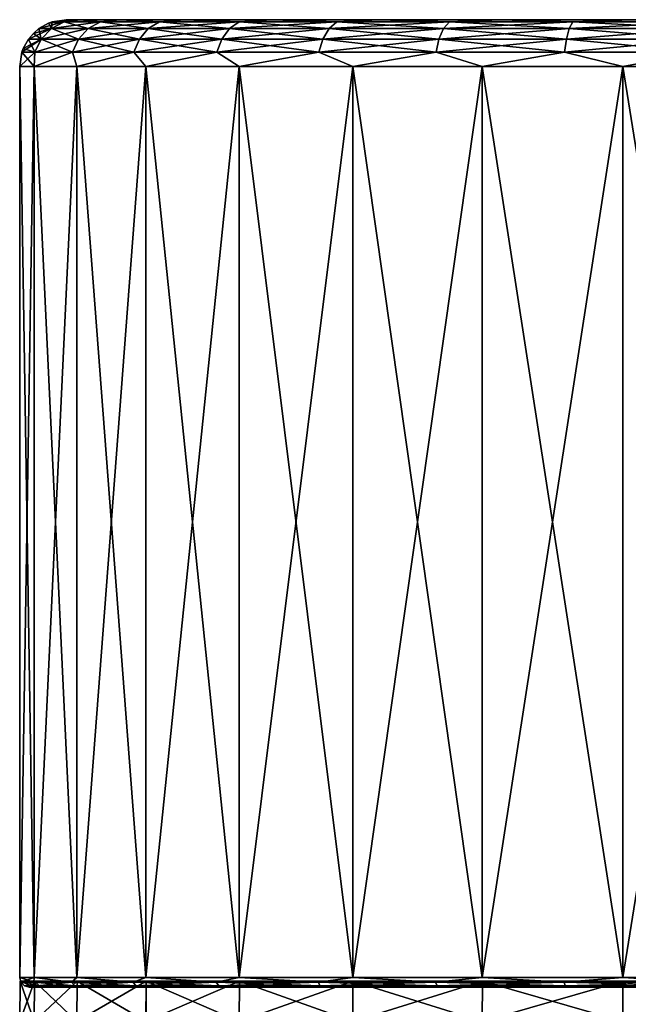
# Model space of a CAD drawing. Header units: millimetres. Extents: x -24 to 24, y -65 to 155.
# Tile 23 of 24: x -24 to -5, y 123 to 155. Entities that reach past the tile are written whole.
import ezdxf

# ---------------------------------------------------------------- set-up
doc = ezdxf.new("R2010")
doc.units = ezdxf.units.MM
doc.header["$LTSCALE"] = 61.297483
for name, color, linetype in [('41', 7, 'CONTINUOUS'), ('45', 7, 'CONTINUOUS'), ('46', 7, 'CONTINUOUS'), ('47', 7, 'CONTINUOUS'), ('48', 7, 'CONTINUOUS'), ('49', 7, 'CONTINUOUS'), ('50', 7, 'CONTINUOUS'), ('51', 7, 'CONTINUOUS')]:
    doc.layers.add(name, color=color, linetype=linetype)

msp = doc.modelspace()

# ---------------------------------------------------------------- linework, layer by layer
at = {"layer": '41', "color": 250, "linetype": 'Continuous', "true_color": 0x404040}
for points in [[(-23.988, 123.901, 0.001), (-23.527, 123.901, -4.679), (-23.999, 122.601, 0.001), (-23.988, 123.901, 0.001)], [(-23.999, 122.601, 0.001), (-23.527, 123.901, -4.679), (-23.538, 122.601, -4.681), (-23.999, 122.601, 0.001)], [(-23.538, 122.601, 4.682), (-23.988, 123.901, 0.001), (-23.999, 122.601, 0.001), (-23.538, 122.601, 4.682)], [(-23.527, 123.901, 4.68), (-23.988, 123.901, 0.001), (-23.538, 122.601, 4.682), (-23.527, 123.901, 4.68)], [(-23.527, 123.901, -4.679), (-22.162, 123.901, -9.179), (-23.538, 122.601, -4.681), (-23.527, 123.901, -4.679)], [(-23.538, 122.601, -4.681), (-22.162, 123.901, -9.179), (-22.172, 122.601, -9.184), (-23.538, 122.601, -4.681)], [(-22.172, 122.601, 9.185), (-23.527, 123.901, 4.68), (-23.538, 122.601, 4.682), (-22.172, 122.601, 9.185)], [(-22.162, 123.901, 9.18), (-23.527, 123.901, 4.68), (-22.172, 122.601, 9.185), (-22.162, 123.901, 9.18)], [(-22.162, 123.901, -9.179), (-19.945, 123.901, -13.326), (-22.172, 122.601, -9.184), (-22.162, 123.901, -9.179)], [(-22.172, 122.601, -9.184), (-19.945, 123.901, -13.326), (-19.955, 122.601, -13.333), (-22.172, 122.601, -9.184)], [(-19.954, 122.601, 13.334), (-22.162, 123.901, 9.18), (-22.172, 122.601, 9.185), (-19.954, 122.601, 13.334)], [(-19.945, 123.901, 13.327), (-22.162, 123.901, 9.18), (-19.954, 122.601, 13.334), (-19.945, 123.901, 13.327)], [(-19.945, 123.901, -13.326), (-16.962, 123.901, -16.962), (-19.955, 122.601, -13.333), (-19.945, 123.901, -13.326)], [(-19.955, 122.601, -13.333), (-16.962, 123.901, -16.962), (-16.97, 122.601, -16.97), (-19.955, 122.601, -13.333)], [(-16.97, 122.601, 16.97), (-19.945, 123.901, 13.327), (-19.954, 122.601, 13.334), (-16.97, 122.601, 16.97)], [(-16.962, 123.901, 16.962), (-19.945, 123.901, 13.327), (-16.97, 122.601, 16.97), (-16.962, 123.901, 16.962)], [(-16.962, 123.901, -16.962), (-13.327, 123.901, -19.945), (-16.97, 122.601, -16.97), (-16.962, 123.901, -16.962)], [(-16.97, 122.601, -16.97), (-13.327, 123.901, -19.945), (-13.334, 122.601, -19.954), (-16.97, 122.601, -16.97)], [(-13.333, 122.601, 19.955), (-16.962, 123.901, 16.962), (-16.97, 122.601, 16.97), (-13.333, 122.601, 19.955)], [(-13.326, 123.901, 19.945), (-16.962, 123.901, 16.962), (-13.333, 122.601, 19.955), (-13.326, 123.901, 19.945)], [(-13.327, 123.901, -19.945), (-9.18, 123.901, -22.162), (-13.334, 122.601, -19.954), (-13.327, 123.901, -19.945)], [(-13.334, 122.601, -19.954), (-9.18, 123.901, -22.162), (-9.185, 122.601, -22.172), (-13.334, 122.601, -19.954)], [(-9.184, 122.601, 22.172), (-13.326, 123.901, 19.945), (-13.333, 122.601, 19.955), (-9.184, 122.601, 22.172)], [(-9.179, 123.901, 22.162), (-13.326, 123.901, 19.945), (-9.184, 122.601, 22.172), (-9.179, 123.901, 22.162)], [(-9.18, 123.901, -22.162), (-4.68, 123.901, -23.527), (-9.185, 122.601, -22.172), (-9.18, 123.901, -22.162)], [(-9.185, 122.601, -22.172), (-4.68, 123.901, -23.527), (-4.682, 122.601, -23.538), (-9.185, 122.601, -22.172)], [(-4.681, 122.601, 23.538), (-9.179, 123.901, 22.162), (-9.184, 122.601, 22.172), (-4.681, 122.601, 23.538)], [(-4.679, 123.901, 23.527), (-9.179, 123.901, 22.162), (-4.681, 122.601, 23.538), (-4.679, 123.901, 23.527)], [(-4.68, 123.901, -23.527), (-0.001, 123.901, -23.988), (-4.682, 122.601, -23.538), (-4.68, 123.901, -23.527)], [(-4.682, 122.601, -23.538), (-0.001, 123.901, -23.988), (-0.001, 122.601, -23.999), (-4.682, 122.601, -23.538)], [(0.001, 122.601, 23.999), (-4.679, 123.901, 23.527), (-4.681, 122.601, 23.538), (0.001, 122.601, 23.999)], [(0.001, 123.901, 23.988), (-4.679, 123.901, 23.527), (0.001, 122.601, 23.999), (0.001, 123.901, 23.988)]]:
    msp.add_3dface(points, dxfattribs=at)
at = {"layer": '45', "color": 250, "linetype": 'Continuous', "true_color": 0x404040}
for points in [[(-24, 153.21), (-24, 124.01), (-23.539, 124.01, 4.682), (-24, 153.21)], [(-23.539, 153.21, 4.682), (-24, 153.21), (-23.539, 124.01, 4.682), (-23.539, 153.21, 4.682)], [(-22.173, 153.21, 9.184), (-23.539, 153.21, 4.682), (-22.173, 124.01, 9.184), (-22.173, 153.21, 9.184)], [(-22.173, 124.01, 9.184), (-23.539, 153.21, 4.682), (-23.539, 124.01, 4.682), (-22.173, 124.01, 9.184)], [(-19.955, 153.21, 13.334), (-22.173, 153.21, 9.184), (-19.955, 124.01, 13.334), (-19.955, 153.21, 13.334)], [(-19.955, 124.01, 13.334), (-22.173, 153.21, 9.184), (-22.173, 124.01, 9.184), (-19.955, 124.01, 13.334)], [(-16.971, 153.21, 16.971), (-19.955, 153.21, 13.334), (-16.971, 124.01, 16.971), (-16.971, 153.21, 16.971)], [(-16.971, 124.01, 16.971), (-19.955, 153.21, 13.334), (-19.955, 124.01, 13.334), (-16.971, 124.01, 16.971)], [(-13.334, 153.21, 19.955), (-16.971, 153.21, 16.971), (-13.334, 124.01, 19.955), (-13.334, 153.21, 19.955)], [(-13.334, 124.01, 19.955), (-16.971, 153.21, 16.971), (-16.971, 124.01, 16.971), (-13.334, 124.01, 19.955)], [(-9.184, 153.21, 22.173), (-13.334, 153.21, 19.955), (-9.184, 124.01, 22.173), (-9.184, 153.21, 22.173)], [(-9.184, 124.01, 22.173), (-13.334, 153.21, 19.955), (-13.334, 124.01, 19.955), (-9.184, 124.01, 22.173)], [(-4.682, 153.21, 23.539), (-9.184, 153.21, 22.173), (-4.682, 124.01, 23.539), (-4.682, 153.21, 23.539)], [(-4.682, 124.01, 23.539), (-9.184, 153.21, 22.173), (-9.184, 124.01, 22.173), (-4.682, 124.01, 23.539)], [(0, 153.21, 24), (-4.682, 153.21, 23.539), (0, 124.01, 24), (0, 153.21, 24)], [(0, 124.01, 24), (-4.682, 153.21, 23.539), (-4.682, 124.01, 23.539), (0, 124.01, 24)]]:
    msp.add_3dface(points, dxfattribs=at)
at = {"layer": '46', "color": 250, "linetype": 'Continuous', "true_color": 0x404040}
for points in [[(-24, 124.01), (-24, 153.21), (-23.539, 153.21, -4.682), (-24, 124.01)], [(-24, 124.01), (-23.539, 153.21, -4.682), (-23.539, 124.01, -4.682), (-24, 124.01)], [(-23.539, 153.21, -4.682), (-22.173, 153.21, -9.184), (-23.539, 124.01, -4.682), (-23.539, 153.21, -4.682)], [(-23.539, 124.01, -4.682), (-22.173, 153.21, -9.184), (-22.173, 124.01, -9.184), (-23.539, 124.01, -4.682)], [(-22.173, 153.21, -9.184), (-19.955, 153.21, -13.334), (-22.173, 124.01, -9.184), (-22.173, 153.21, -9.184)], [(-22.173, 124.01, -9.184), (-19.955, 153.21, -13.334), (-19.955, 124.01, -13.334), (-22.173, 124.01, -9.184)], [(-19.955, 153.21, -13.334), (-16.971, 153.21, -16.971), (-19.955, 124.01, -13.334), (-19.955, 153.21, -13.334)], [(-19.955, 124.01, -13.334), (-16.971, 153.21, -16.971), (-16.971, 124.01, -16.971), (-19.955, 124.01, -13.334)], [(-16.971, 153.21, -16.971), (-13.334, 153.21, -19.955), (-16.971, 124.01, -16.971), (-16.971, 153.21, -16.971)], [(-16.971, 124.01, -16.971), (-13.334, 153.21, -19.955), (-13.334, 124.01, -19.955), (-16.971, 124.01, -16.971)], [(-13.334, 153.21, -19.955), (-9.184, 153.21, -22.173), (-13.334, 124.01, -19.955), (-13.334, 153.21, -19.955)], [(-13.334, 124.01, -19.955), (-9.184, 153.21, -22.173), (-9.184, 124.01, -22.173), (-13.334, 124.01, -19.955)], [(-9.184, 153.21, -22.173), (-4.682, 153.21, -23.539), (-9.184, 124.01, -22.173), (-9.184, 153.21, -22.173)], [(-9.184, 124.01, -22.173), (-4.682, 153.21, -23.539), (-4.682, 124.01, -23.539), (-9.184, 124.01, -22.173)], [(-4.682, 153.21, -23.539), (0, 153.21, -24), (-4.682, 124.01, -23.539), (-4.682, 153.21, -23.539)], [(-4.682, 124.01, -23.539), (0, 153.21, -24), (0, 124.01, -24), (-4.682, 124.01, -23.539)]]:
    msp.add_3dface(points, dxfattribs=at)
at = {"layer": '47', "color": 250, "linetype": 'Continuous', "true_color": 0x404040}
for points in [[(-23.539, 124.01, 4.682), (-24, 124.01), (-23.552, 123.86, 4.403), (-23.539, 124.01, 4.682)], [(-23.552, 123.86, 4.403), (-24, 124.01), (-23.96, 123.86), (-23.552, 123.86, 4.403)], [(-22.342, 123.86, 8.655), (-23.539, 124.01, 4.682), (-23.552, 123.86, 4.403), (-22.342, 123.86, 8.655)], [(-22.173, 124.01, 9.184), (-23.539, 124.01, 4.682), (-22.342, 123.86, 8.655), (-22.173, 124.01, 9.184)], [(-20.371, 123.86, 12.613), (-22.173, 124.01, 9.184), (-22.342, 123.86, 8.655), (-20.371, 123.86, 12.613)], [(-19.955, 124.01, 13.334), (-22.173, 124.01, 9.184), (-20.371, 123.86, 12.613), (-19.955, 124.01, 13.334)], [(-17.707, 123.86, 16.142), (-19.955, 124.01, 13.334), (-20.371, 123.86, 12.613), (-17.707, 123.86, 16.142)], [(-16.971, 124.01, 16.971), (-19.955, 124.01, 13.334), (-17.707, 123.86, 16.142), (-16.971, 124.01, 16.971)], [(-14.439, 123.86, 19.12), (-16.971, 124.01, 16.971), (-17.707, 123.86, 16.142), (-14.439, 123.86, 19.12)], [(-13.334, 124.01, 19.955), (-16.971, 124.01, 16.971), (-14.439, 123.86, 19.12), (-13.334, 124.01, 19.955)], [(-10.68, 123.86, 21.448), (-13.334, 124.01, 19.955), (-14.439, 123.86, 19.12), (-10.68, 123.86, 21.448)], [(-9.184, 124.01, 22.173), (-13.334, 124.01, 19.955), (-10.68, 123.86, 21.448), (-9.184, 124.01, 22.173)], [(-6.557, 123.86, 23.045), (-9.184, 124.01, 22.173), (-10.68, 123.86, 21.448), (-6.557, 123.86, 23.045)], [(-4.682, 124.01, 23.539), (-9.184, 124.01, 22.173), (-6.557, 123.86, 23.045), (-4.682, 124.01, 23.539)], [(-2.211, 123.86, 23.858), (-4.682, 124.01, 23.539), (-6.557, 123.86, 23.045), (-2.211, 123.86, 23.858)], [(0, 124.01, 24), (-4.682, 124.01, 23.539), (-2.211, 123.86, 23.858), (0, 124.01, 24)], [(-23.552, 123.86, 4.403), (-23.96, 123.86), (-23.444, 123.75, 4.382), (-23.552, 123.86, 4.403)], [(-23.444, 123.75, 4.382), (-23.96, 123.86), (-23.85, 123.75), (-23.444, 123.75, 4.382)], [(-23.444, 123.75, 4.382), (-23.85, 123.75), (-23.245, 123.71, 4.62), (-23.444, 123.75, 4.382)], [(-23.245, 123.71, 4.62), (-23.85, 123.75), (-23.7, 123.71), (-23.245, 123.71, 4.62)], [(-22.342, 123.86, 8.655), (-23.552, 123.86, 4.403), (-22.239, 123.75, 8.616), (-22.342, 123.86, 8.655)], [(-22.239, 123.75, 8.616), (-23.552, 123.86, 4.403), (-23.444, 123.75, 4.382), (-22.239, 123.75, 8.616)], [(-22.239, 123.75, 8.616), (-23.444, 123.75, 4.382), (-23.245, 123.71, 4.62), (-22.239, 123.75, 8.616)], [(-21.897, 123.71, 9.067), (-22.239, 123.75, 8.616), (-23.245, 123.71, 4.62), (-21.897, 123.71, 9.067)], [(-20.371, 123.86, 12.613), (-22.342, 123.86, 8.655), (-20.278, 123.75, 12.555), (-20.371, 123.86, 12.613)], [(-20.278, 123.75, 12.555), (-22.342, 123.86, 8.655), (-22.239, 123.75, 8.616), (-20.278, 123.75, 12.555)], [(-20.278, 123.75, 12.555), (-22.239, 123.75, 8.616), (-21.897, 123.71, 9.067), (-20.278, 123.75, 12.555)], [(-19.707, 123.71, 13.165), (-20.278, 123.75, 12.555), (-21.897, 123.71, 9.067), (-19.707, 123.71, 13.165)], [(-17.707, 123.86, 16.142), (-20.371, 123.86, 12.613), (-17.625, 123.75, 16.068), (-17.707, 123.86, 16.142)], [(-17.625, 123.75, 16.068), (-20.371, 123.86, 12.613), (-20.278, 123.75, 12.555), (-17.625, 123.75, 16.068)], [(-17.625, 123.75, 16.068), (-20.278, 123.75, 12.555), (-19.707, 123.71, 13.165), (-17.625, 123.75, 16.068)], [(-16.76, 123.71, 16.757), (-17.625, 123.75, 16.068), (-19.707, 123.71, 13.165), (-16.76, 123.71, 16.757)], [(-14.439, 123.86, 19.12), (-17.707, 123.86, 16.142), (-14.373, 123.75, 19.033), (-14.439, 123.86, 19.12)], [(-14.373, 123.75, 19.033), (-17.707, 123.86, 16.142), (-17.625, 123.75, 16.068), (-14.373, 123.75, 19.033)], [(-14.373, 123.75, 19.033), (-17.625, 123.75, 16.068), (-16.76, 123.71, 16.757), (-14.373, 123.75, 19.033)], [(-13.168, 123.71, 19.705), (-14.373, 123.75, 19.033), (-16.76, 123.71, 16.757), (-13.168, 123.71, 19.705)], [(-10.68, 123.86, 21.448), (-14.439, 123.86, 19.12), (-10.631, 123.75, 21.35), (-10.68, 123.86, 21.448)], [(-10.631, 123.75, 21.35), (-14.439, 123.86, 19.12), (-14.373, 123.75, 19.033), (-10.631, 123.75, 21.35)], [(-10.631, 123.75, 21.35), (-14.373, 123.75, 19.033), (-13.168, 123.71, 19.705), (-10.631, 123.75, 21.35)], [(-9.071, 123.71, 21.896), (-10.631, 123.75, 21.35), (-13.168, 123.71, 19.705), (-9.071, 123.71, 21.896)], [(-6.557, 123.86, 23.045), (-10.68, 123.86, 21.448), (-6.527, 123.75, 22.939), (-6.557, 123.86, 23.045)], [(-6.527, 123.75, 22.939), (-10.68, 123.86, 21.448), (-10.631, 123.75, 21.35), (-6.527, 123.75, 22.939)], [(-6.527, 123.75, 22.939), (-10.631, 123.75, 21.35), (-9.071, 123.71, 21.896), (-6.527, 123.75, 22.939)], [(-4.624, 123.71, 23.245), (-6.527, 123.75, 22.939), (-9.071, 123.71, 21.896), (-4.624, 123.71, 23.245)], [(-2.211, 123.86, 23.858), (-6.557, 123.86, 23.045), (-2.201, 123.75, 23.748), (-2.211, 123.86, 23.858)], [(-2.201, 123.75, 23.748), (-6.557, 123.86, 23.045), (-6.527, 123.75, 22.939), (-2.201, 123.75, 23.748)], [(-2.201, 123.75, 23.748), (-6.527, 123.75, 22.939), (-4.624, 123.71, 23.245), (-2.201, 123.75, 23.748)], [(0, 123.71, 23.7), (-2.201, 123.75, 23.748), (-4.624, 123.71, 23.245), (0, 123.71, 23.7)]]:
    msp.add_3dface(points, dxfattribs=at)
at = {"layer": '48', "color": 250, "linetype": 'Continuous', "true_color": 0x404040}
for points in [[(-24, 124.01), (-23.539, 124.01, -4.682), (-23.96, 123.86), (-24, 124.01)], [(-23.96, 123.86), (-23.539, 124.01, -4.682), (-23.552, 123.86, -4.403), (-23.96, 123.86)], [(-23.552, 123.86, -4.403), (-23.539, 124.01, -4.682), (-22.342, 123.86, -8.655), (-23.552, 123.86, -4.403)], [(-23.539, 124.01, -4.682), (-22.173, 124.01, -9.184), (-22.342, 123.86, -8.655), (-23.539, 124.01, -4.682)], [(-22.342, 123.86, -8.655), (-22.173, 124.01, -9.184), (-20.371, 123.86, -12.613), (-22.342, 123.86, -8.655)], [(-22.173, 124.01, -9.184), (-19.955, 124.01, -13.334), (-20.371, 123.86, -12.613), (-22.173, 124.01, -9.184)], [(-20.371, 123.86, -12.613), (-19.955, 124.01, -13.334), (-17.707, 123.86, -16.142), (-20.371, 123.86, -12.613)], [(-19.955, 124.01, -13.334), (-16.971, 124.01, -16.971), (-17.707, 123.86, -16.142), (-19.955, 124.01, -13.334)], [(-17.707, 123.86, -16.142), (-16.971, 124.01, -16.971), (-14.439, 123.86, -19.12), (-17.707, 123.86, -16.142)], [(-16.971, 124.01, -16.971), (-13.334, 124.01, -19.955), (-14.439, 123.86, -19.12), (-16.971, 124.01, -16.971)], [(-14.439, 123.86, -19.12), (-13.334, 124.01, -19.955), (-10.68, 123.86, -21.448), (-14.439, 123.86, -19.12)], [(-13.334, 124.01, -19.955), (-9.184, 124.01, -22.173), (-10.68, 123.86, -21.448), (-13.334, 124.01, -19.955)], [(-10.68, 123.86, -21.448), (-9.184, 124.01, -22.173), (-6.557, 123.86, -23.045), (-10.68, 123.86, -21.448)], [(-9.184, 124.01, -22.173), (-4.682, 124.01, -23.539), (-6.557, 123.86, -23.045), (-9.184, 124.01, -22.173)], [(-6.557, 123.86, -23.045), (-4.682, 124.01, -23.539), (-2.211, 123.86, -23.858), (-6.557, 123.86, -23.045)], [(-4.682, 124.01, -23.539), (0, 124.01, -24), (-2.211, 123.86, -23.858), (-4.682, 124.01, -23.539)], [(-23.85, 123.75), (-23.96, 123.86), (-23.552, 123.86, -4.403), (-23.85, 123.75)], [(-23.85, 123.75), (-23.552, 123.86, -4.403), (-23.444, 123.75, -4.382), (-23.85, 123.75)], [(-23.7, 123.71), (-23.85, 123.75), (-23.444, 123.75, -4.382), (-23.7, 123.71)], [(-23.7, 123.71), (-23.444, 123.75, -4.382), (-23.245, 123.71, -4.62), (-23.7, 123.71)], [(-23.552, 123.86, -4.403), (-22.342, 123.86, -8.655), (-23.444, 123.75, -4.382), (-23.552, 123.86, -4.403)], [(-23.444, 123.75, -4.382), (-22.342, 123.86, -8.655), (-22.239, 123.75, -8.616), (-23.444, 123.75, -4.382)], [(-23.444, 123.75, -4.382), (-22.239, 123.75, -8.616), (-23.245, 123.71, -4.62), (-23.444, 123.75, -4.382)], [(-23.245, 123.71, -4.62), (-22.239, 123.75, -8.616), (-21.897, 123.71, -9.067), (-23.245, 123.71, -4.62)], [(-22.342, 123.86, -8.655), (-20.371, 123.86, -12.613), (-22.239, 123.75, -8.616), (-22.342, 123.86, -8.655)], [(-22.239, 123.75, -8.616), (-20.371, 123.86, -12.613), (-20.278, 123.75, -12.555), (-22.239, 123.75, -8.616)], [(-22.239, 123.75, -8.616), (-20.278, 123.75, -12.555), (-21.897, 123.71, -9.067), (-22.239, 123.75, -8.616)], [(-21.897, 123.71, -9.067), (-20.278, 123.75, -12.555), (-19.707, 123.71, -13.165), (-21.897, 123.71, -9.067)], [(-20.371, 123.86, -12.613), (-17.707, 123.86, -16.142), (-20.278, 123.75, -12.555), (-20.371, 123.86, -12.613)], [(-20.278, 123.75, -12.555), (-17.707, 123.86, -16.142), (-17.625, 123.75, -16.068), (-20.278, 123.75, -12.555)], [(-20.278, 123.75, -12.555), (-17.625, 123.75, -16.068), (-19.707, 123.71, -13.165), (-20.278, 123.75, -12.555)], [(-19.707, 123.71, -13.165), (-17.625, 123.75, -16.068), (-16.76, 123.71, -16.757), (-19.707, 123.71, -13.165)], [(-17.707, 123.86, -16.142), (-14.439, 123.86, -19.12), (-17.625, 123.75, -16.068), (-17.707, 123.86, -16.142)], [(-17.625, 123.75, -16.068), (-14.439, 123.86, -19.12), (-14.373, 123.75, -19.033), (-17.625, 123.75, -16.068)], [(-17.625, 123.75, -16.068), (-14.373, 123.75, -19.033), (-16.76, 123.71, -16.757), (-17.625, 123.75, -16.068)], [(-16.76, 123.71, -16.757), (-14.373, 123.75, -19.033), (-13.168, 123.71, -19.705), (-16.76, 123.71, -16.757)], [(-14.439, 123.86, -19.12), (-10.68, 123.86, -21.448), (-14.373, 123.75, -19.033), (-14.439, 123.86, -19.12)], [(-14.373, 123.75, -19.033), (-10.68, 123.86, -21.448), (-10.631, 123.75, -21.35), (-14.373, 123.75, -19.033)], [(-14.373, 123.75, -19.033), (-10.631, 123.75, -21.35), (-13.168, 123.71, -19.705), (-14.373, 123.75, -19.033)], [(-13.168, 123.71, -19.705), (-10.631, 123.75, -21.35), (-9.071, 123.71, -21.896), (-13.168, 123.71, -19.705)], [(-10.68, 123.86, -21.448), (-6.557, 123.86, -23.045), (-10.631, 123.75, -21.35), (-10.68, 123.86, -21.448)], [(-10.631, 123.75, -21.35), (-6.557, 123.86, -23.045), (-6.527, 123.75, -22.939), (-10.631, 123.75, -21.35)], [(-10.631, 123.75, -21.35), (-6.527, 123.75, -22.939), (-9.071, 123.71, -21.896), (-10.631, 123.75, -21.35)], [(-9.071, 123.71, -21.896), (-6.527, 123.75, -22.939), (-4.624, 123.71, -23.245), (-9.071, 123.71, -21.896)], [(-6.557, 123.86, -23.045), (-2.211, 123.86, -23.858), (-6.527, 123.75, -22.939), (-6.557, 123.86, -23.045)], [(-6.527, 123.75, -22.939), (-2.211, 123.86, -23.858), (-2.201, 123.75, -23.748), (-6.527, 123.75, -22.939)], [(-6.527, 123.75, -22.939), (-2.201, 123.75, -23.748), (-4.624, 123.71, -23.245), (-6.527, 123.75, -22.939)], [(-4.624, 123.71, -23.245), (-2.201, 123.75, -23.748), (0, 123.71, -23.7), (-4.624, 123.71, -23.245)]]:
    msp.add_3dface(points, dxfattribs=at)
at = {"layer": '49', "color": 250, "linetype": 'Continuous', "true_color": 0x404040}
for points in [[(-22.068, 154.71, 4.386), (22.5, 154.71), (-22.5, 154.71), (-22.068, 154.71, 4.386)], [(-22.5, 154.71), (22.5, 154.71), (22.068, 154.71, -4.386), (-22.5, 154.71)], [(-22.068, 154.71, -4.386), (-22.5, 154.71), (22.068, 154.71, -4.386), (-22.068, 154.71, -4.386)], [(22.068, 154.71, 4.386), (22.5, 154.71), (-22.068, 154.71, 4.386), (22.068, 154.71, 4.386)], [(-20.788, 154.71, 8.609), (22.068, 154.71, 4.386), (-22.068, 154.71, 4.386), (-20.788, 154.71, 8.609)], [(-20.788, 154.71, -8.609), (-22.068, 154.71, -4.386), (20.788, 154.71, -8.609), (-20.788, 154.71, -8.609)], [(20.788, 154.71, -8.609), (-22.068, 154.71, -4.386), (22.068, 154.71, -4.386), (20.788, 154.71, -8.609)], [(20.788, 154.71, 8.609), (22.068, 154.71, 4.386), (-20.788, 154.71, 8.609), (20.788, 154.71, 8.609)], [(-18.71, 154.71, 12.498), (20.788, 154.71, 8.609), (-20.788, 154.71, 8.609), (-18.71, 154.71, 12.498)], [(-18.71, 154.71, -12.498), (-20.788, 154.71, -8.609), (18.71, 154.71, -12.498), (-18.71, 154.71, -12.498)], [(18.71, 154.71, -12.498), (-20.788, 154.71, -8.609), (20.788, 154.71, -8.609), (18.71, 154.71, -12.498)], [(18.71, 154.71, 12.498), (20.788, 154.71, 8.609), (-18.71, 154.71, 12.498), (18.71, 154.71, 12.498)], [(-15.911, 154.71, 15.909), (18.71, 154.71, 12.498), (-18.71, 154.71, 12.498), (-15.911, 154.71, 15.909)], [(-15.911, 154.71, -15.909), (-18.71, 154.71, -12.498), (15.911, 154.71, -15.909), (-15.911, 154.71, -15.909)], [(15.911, 154.71, -15.909), (-18.71, 154.71, -12.498), (18.71, 154.71, -12.498), (15.911, 154.71, -15.909)], [(15.911, 154.71, 15.909), (18.71, 154.71, 12.498), (-15.911, 154.71, 15.909), (15.911, 154.71, 15.909)], [(-12.501, 154.71, 18.708), (15.911, 154.71, 15.909), (-15.911, 154.71, 15.909), (-12.501, 154.71, 18.708)], [(-12.501, 154.71, -18.708), (-15.911, 154.71, -15.909), (12.501, 154.71, -18.708), (-12.501, 154.71, -18.708)], [(12.501, 154.71, -18.708), (-15.911, 154.71, -15.909), (15.911, 154.71, -15.909), (12.501, 154.71, -18.708)], [(12.501, 154.71, 18.708), (15.911, 154.71, 15.909), (-12.501, 154.71, 18.708), (12.501, 154.71, 18.708)], [(-8.612, 154.71, 20.786), (12.501, 154.71, 18.708), (-12.501, 154.71, 18.708), (-8.612, 154.71, 20.786)], [(-8.612, 154.71, -20.786), (-12.501, 154.71, -18.708), (8.612, 154.71, -20.786), (-8.612, 154.71, -20.786)], [(8.612, 154.71, -20.786), (-12.501, 154.71, -18.708), (12.501, 154.71, -18.708), (8.612, 154.71, -20.786)], [(8.612, 154.71, 20.786), (12.501, 154.71, 18.708), (-8.612, 154.71, 20.786), (8.612, 154.71, 20.786)], [(-4.389, 154.71, 22.068), (8.612, 154.71, 20.786), (-8.612, 154.71, 20.786), (-4.389, 154.71, 22.068)], [(-4.389, 154.71, -22.068), (-8.612, 154.71, -20.786), (4.389, 154.71, -22.068), (-4.389, 154.71, -22.068)], [(4.389, 154.71, -22.068), (-8.612, 154.71, -20.786), (8.612, 154.71, -20.786), (4.389, 154.71, -22.068)]]:
    msp.add_3dface(points, dxfattribs=at)
at = {"layer": '50', "color": 250, "linetype": 'Continuous', "true_color": 0x404040}
for points in [[(-22.984, 154.423, 4.296), (-22.964, 154.637), (-23.074, 154.596), (-22.984, 154.423, 4.296)], [(-22.573, 154.637, 4.22), (-22.964, 154.637), (-22.984, 154.423, 4.296), (-22.573, 154.637, 4.22)], [(-21.803, 154.423, 8.447), (-22.573, 154.637, 4.22), (-22.984, 154.423, 4.296), (-21.803, 154.423, 8.447)], [(-22.573, 154.637, 4.22), (-22.5, 154.71), (-22.964, 154.637), (-22.573, 154.637, 4.22)], [(-22.068, 154.71, 4.386), (-22.5, 154.71), (-22.573, 154.637, 4.22), (-22.068, 154.71, 4.386)], [(-21.413, 154.637, 8.295), (-22.068, 154.71, 4.386), (-22.573, 154.637, 4.22), (-21.413, 154.637, 8.295)], [(-21.413, 154.637, 8.295), (-22.573, 154.637, 4.22), (-21.803, 154.423, 8.447), (-21.413, 154.637, 8.295)], [(-20.788, 154.71, 8.609), (-22.068, 154.71, 4.386), (-21.413, 154.637, 8.295), (-20.788, 154.71, 8.609)], [(-19.88, 154.423, 12.309), (-21.413, 154.637, 8.295), (-21.803, 154.423, 8.447), (-19.88, 154.423, 12.309)], [(-19.524, 154.637, 12.089), (-20.788, 154.71, 8.609), (-21.413, 154.637, 8.295), (-19.524, 154.637, 12.089)], [(-19.524, 154.637, 12.089), (-21.413, 154.637, 8.295), (-19.88, 154.423, 12.309), (-19.524, 154.637, 12.089)], [(-18.71, 154.71, 12.498), (-20.788, 154.71, 8.609), (-19.524, 154.637, 12.089), (-18.71, 154.71, 12.498)], [(-17.28, 154.423, 15.752), (-19.524, 154.637, 12.089), (-19.88, 154.423, 12.309), (-17.28, 154.423, 15.752)], [(-16.97, 154.637, 15.47), (-18.71, 154.71, 12.498), (-19.524, 154.637, 12.089), (-16.97, 154.637, 15.47)], [(-16.97, 154.637, 15.47), (-19.524, 154.637, 12.089), (-17.28, 154.423, 15.752), (-16.97, 154.637, 15.47)], [(-15.911, 154.71, 15.909), (-18.71, 154.71, 12.498), (-16.97, 154.637, 15.47), (-15.911, 154.71, 15.909)], [(-14.091, 154.423, 18.659), (-16.97, 154.637, 15.47), (-17.28, 154.423, 15.752), (-14.091, 154.423, 18.659)], [(-13.839, 154.637, 18.325), (-15.911, 154.71, 15.909), (-16.97, 154.637, 15.47), (-13.839, 154.637, 18.325)], [(-13.839, 154.637, 18.325), (-16.97, 154.637, 15.47), (-14.091, 154.423, 18.659), (-13.839, 154.637, 18.325)], [(-12.501, 154.71, 18.708), (-15.911, 154.71, 15.909), (-13.839, 154.637, 18.325), (-12.501, 154.71, 18.708)], [(-10.422, 154.423, 20.931), (-13.839, 154.637, 18.325), (-14.091, 154.423, 18.659), (-10.422, 154.423, 20.931)], [(-10.236, 154.637, 20.556), (-12.501, 154.71, 18.708), (-13.839, 154.637, 18.325), (-10.236, 154.637, 20.556)], [(-10.236, 154.637, 20.556), (-13.839, 154.637, 18.325), (-10.422, 154.423, 20.931), (-10.236, 154.637, 20.556)], [(-8.612, 154.71, 20.786), (-12.501, 154.71, 18.708), (-10.236, 154.637, 20.556), (-8.612, 154.71, 20.786)], [(-6.399, 154.423, 22.489), (-10.236, 154.637, 20.556), (-10.422, 154.423, 20.931), (-6.399, 154.423, 22.489)], [(-6.284, 154.637, 22.087), (-8.612, 154.71, 20.786), (-10.236, 154.637, 20.556), (-6.284, 154.637, 22.087)], [(-6.284, 154.637, 22.087), (-10.236, 154.637, 20.556), (-6.399, 154.423, 22.489), (-6.284, 154.637, 22.087)], [(-4.389, 154.71, 22.068), (-8.612, 154.71, 20.786), (-6.284, 154.637, 22.087), (-4.389, 154.71, 22.068)], [(-2.157, 154.423, 23.282), (-6.284, 154.637, 22.087), (-6.399, 154.423, 22.489), (-2.157, 154.423, 23.282)], [(-2.119, 154.637, 22.866), (-4.389, 154.71, 22.068), (-6.284, 154.637, 22.087), (-2.119, 154.637, 22.866)], [(-2.119, 154.637, 22.866), (-6.284, 154.637, 22.087), (-2.157, 154.423, 23.282), (-2.119, 154.637, 22.866)], [(-23.31, 154.091, 4.357), (-23.382, 154.423), (-23.561, 154.271), (-23.31, 154.091, 4.357)], [(-23.382, 154.423), (-22.984, 154.423, 4.296), (-23.074, 154.596), (-23.382, 154.423)], [(-22.984, 154.423, 4.296), (-23.382, 154.423), (-23.31, 154.091, 4.357), (-22.984, 154.423, 4.296)], [(-22.113, 154.091, 8.567), (-22.984, 154.423, 4.296), (-23.31, 154.091, 4.357), (-22.113, 154.091, 8.567)], [(-21.803, 154.423, 8.447), (-22.984, 154.423, 4.296), (-22.113, 154.091, 8.567), (-21.803, 154.423, 8.447)], [(-20.162, 154.091, 12.484), (-21.803, 154.423, 8.447), (-22.113, 154.091, 8.567), (-20.162, 154.091, 12.484)], [(-19.88, 154.423, 12.309), (-21.803, 154.423, 8.447), (-20.162, 154.091, 12.484), (-19.88, 154.423, 12.309)], [(-17.525, 154.091, 15.976), (-19.88, 154.423, 12.309), (-20.162, 154.091, 12.484), (-17.525, 154.091, 15.976)], [(-17.28, 154.423, 15.752), (-19.88, 154.423, 12.309), (-17.525, 154.091, 15.976), (-17.28, 154.423, 15.752)], [(-14.291, 154.091, 18.924), (-17.28, 154.423, 15.752), (-17.525, 154.091, 15.976), (-14.291, 154.091, 18.924)], [(-14.091, 154.423, 18.659), (-17.28, 154.423, 15.752), (-14.291, 154.091, 18.924), (-14.091, 154.423, 18.659)], [(-10.57, 154.091, 21.228), (-14.091, 154.423, 18.659), (-14.291, 154.091, 18.924), (-10.57, 154.091, 21.228)], [(-10.422, 154.423, 20.931), (-14.091, 154.423, 18.659), (-10.57, 154.091, 21.228), (-10.422, 154.423, 20.931)], [(-6.49, 154.091, 22.809), (-10.422, 154.423, 20.931), (-10.57, 154.091, 21.228), (-6.49, 154.091, 22.809)], [(-6.399, 154.423, 22.489), (-10.422, 154.423, 20.931), (-6.49, 154.091, 22.809), (-6.399, 154.423, 22.489)], [(-2.188, 154.091, 23.613), (-6.399, 154.423, 22.489), (-6.49, 154.091, 22.809), (-2.188, 154.091, 23.613)], [(-2.157, 154.423, 23.282), (-6.399, 154.423, 22.489), (-2.188, 154.091, 23.613), (-2.157, 154.423, 23.282)], [(-23.52, 153.672, 4.397), (-23.714, 154.091), (-23.886, 153.784), (-23.52, 153.672, 4.397)], [(-23.714, 154.091), (-23.31, 154.091, 4.357), (-23.561, 154.271), (-23.714, 154.091)], [(-23.31, 154.091, 4.357), (-23.714, 154.091), (-23.52, 153.672, 4.397), (-23.31, 154.091, 4.357)], [(-22.311, 153.672, 8.643), (-23.31, 154.091, 4.357), (-23.52, 153.672, 4.397), (-22.311, 153.672, 8.643)], [(-22.113, 154.091, 8.567), (-23.31, 154.091, 4.357), (-22.311, 153.672, 8.643), (-22.113, 154.091, 8.567)], [(-20.343, 153.672, 12.596), (-22.113, 154.091, 8.567), (-22.311, 153.672, 8.643), (-20.343, 153.672, 12.596)], [(-20.162, 154.091, 12.484), (-22.113, 154.091, 8.567), (-20.343, 153.672, 12.596), (-20.162, 154.091, 12.484)], [(-17.682, 153.672, 16.12), (-20.162, 154.091, 12.484), (-20.343, 153.672, 12.596), (-17.682, 153.672, 16.12)], [(-17.525, 154.091, 15.976), (-20.162, 154.091, 12.484), (-17.682, 153.672, 16.12), (-17.525, 154.091, 15.976)], [(-14.419, 153.672, 19.094), (-17.525, 154.091, 15.976), (-17.682, 153.672, 16.12), (-14.419, 153.672, 19.094)], [(-14.291, 154.091, 18.924), (-17.525, 154.091, 15.976), (-14.419, 153.672, 19.094), (-14.291, 154.091, 18.924)], [(-10.665, 153.672, 21.419), (-14.291, 154.091, 18.924), (-14.419, 153.672, 19.094), (-10.665, 153.672, 21.419)], [(-10.57, 154.091, 21.228), (-14.291, 154.091, 18.924), (-10.665, 153.672, 21.419), (-10.57, 154.091, 21.228)], [(-6.548, 153.672, 23.014), (-10.57, 154.091, 21.228), (-10.665, 153.672, 21.419), (-6.548, 153.672, 23.014)], [(-6.49, 154.091, 22.809), (-10.57, 154.091, 21.228), (-6.548, 153.672, 23.014), (-6.49, 154.091, 22.809)], [(-2.208, 153.672, 23.825), (-6.49, 154.091, 22.809), (-6.548, 153.672, 23.014), (-2.208, 153.672, 23.825)], [(-2.188, 154.091, 23.613), (-6.49, 154.091, 22.809), (-2.208, 153.672, 23.825), (-2.188, 154.091, 23.613)], [(-24, 153.21), (-23.539, 153.21, 4.682), (-23.927, 153.672), (-24, 153.21)], [(-23.927, 153.672), (-23.52, 153.672, 4.397), (-23.886, 153.784), (-23.927, 153.672)], [(-23.539, 153.21, 4.682), (-23.52, 153.672, 4.397), (-23.927, 153.672), (-23.539, 153.21, 4.682)], [(-23.539, 153.21, 4.682), (-22.173, 153.21, 9.184), (-22.311, 153.672, 8.643), (-23.539, 153.21, 4.682)], [(-23.539, 153.21, 4.682), (-22.311, 153.672, 8.643), (-23.52, 153.672, 4.397), (-23.539, 153.21, 4.682)], [(-22.173, 153.21, 9.184), (-20.343, 153.672, 12.596), (-22.311, 153.672, 8.643), (-22.173, 153.21, 9.184)], [(-22.173, 153.21, 9.184), (-19.955, 153.21, 13.334), (-20.343, 153.672, 12.596), (-22.173, 153.21, 9.184)], [(-19.955, 153.21, 13.334), (-17.682, 153.672, 16.12), (-20.343, 153.672, 12.596), (-19.955, 153.21, 13.334)], [(-19.955, 153.21, 13.334), (-16.971, 153.21, 16.971), (-17.682, 153.672, 16.12), (-19.955, 153.21, 13.334)], [(-16.971, 153.21, 16.971), (-14.419, 153.672, 19.094), (-17.682, 153.672, 16.12), (-16.971, 153.21, 16.971)], [(-16.971, 153.21, 16.971), (-13.334, 153.21, 19.955), (-14.419, 153.672, 19.094), (-16.971, 153.21, 16.971)], [(-13.334, 153.21, 19.955), (-10.665, 153.672, 21.419), (-14.419, 153.672, 19.094), (-13.334, 153.21, 19.955)], [(-13.334, 153.21, 19.955), (-9.184, 153.21, 22.173), (-10.665, 153.672, 21.419), (-13.334, 153.21, 19.955)], [(-9.184, 153.21, 22.173), (-6.548, 153.672, 23.014), (-10.665, 153.672, 21.419), (-9.184, 153.21, 22.173)], [(-9.184, 153.21, 22.173), (-4.682, 153.21, 23.539), (-6.548, 153.672, 23.014), (-9.184, 153.21, 22.173)], [(-4.682, 153.21, 23.539), (-2.208, 153.672, 23.825), (-6.548, 153.672, 23.014), (-4.682, 153.21, 23.539)], [(-4.682, 153.21, 23.539), (0, 153.21, 24), (-2.208, 153.672, 23.825), (-4.682, 153.21, 23.539)]]:
    msp.add_3dface(points, dxfattribs=at)
at = {"layer": '51', "color": 250, "linetype": 'Continuous', "true_color": 0x404040}
for points in [[(-23.382, 154.423), (-23.074, 154.596), (-22.573, 154.637, -4.22), (-23.382, 154.423)], [(-23.382, 154.423), (-22.573, 154.637, -4.22), (-22.984, 154.423, -4.296), (-23.382, 154.423)], [(-23.074, 154.596), (-22.964, 154.637), (-22.573, 154.637, -4.22), (-23.074, 154.596)], [(-22.573, 154.637, -4.22), (-21.413, 154.637, -8.295), (-22.984, 154.423, -4.296), (-22.573, 154.637, -4.22)], [(-22.984, 154.423, -4.296), (-21.413, 154.637, -8.295), (-21.803, 154.423, -8.447), (-22.984, 154.423, -4.296)], [(-22.5, 154.71), (-22.068, 154.71, -4.386), (-22.964, 154.637), (-22.5, 154.71)], [(-22.964, 154.637), (-22.068, 154.71, -4.386), (-22.573, 154.637, -4.22), (-22.964, 154.637)], [(-22.573, 154.637, -4.22), (-22.068, 154.71, -4.386), (-21.413, 154.637, -8.295), (-22.573, 154.637, -4.22)], [(-22.068, 154.71, -4.386), (-20.788, 154.71, -8.609), (-21.413, 154.637, -8.295), (-22.068, 154.71, -4.386)], [(-21.413, 154.637, -8.295), (-19.524, 154.637, -12.089), (-21.803, 154.423, -8.447), (-21.413, 154.637, -8.295)], [(-21.803, 154.423, -8.447), (-19.524, 154.637, -12.089), (-19.88, 154.423, -12.309), (-21.803, 154.423, -8.447)], [(-21.413, 154.637, -8.295), (-20.788, 154.71, -8.609), (-19.524, 154.637, -12.089), (-21.413, 154.637, -8.295)], [(-20.788, 154.71, -8.609), (-18.71, 154.71, -12.498), (-19.524, 154.637, -12.089), (-20.788, 154.71, -8.609)], [(-19.524, 154.637, -12.089), (-16.97, 154.637, -15.47), (-19.88, 154.423, -12.309), (-19.524, 154.637, -12.089)], [(-19.88, 154.423, -12.309), (-16.97, 154.637, -15.47), (-17.28, 154.423, -15.752), (-19.88, 154.423, -12.309)], [(-19.524, 154.637, -12.089), (-18.71, 154.71, -12.498), (-16.97, 154.637, -15.47), (-19.524, 154.637, -12.089)], [(-18.71, 154.71, -12.498), (-15.911, 154.71, -15.909), (-16.97, 154.637, -15.47), (-18.71, 154.71, -12.498)], [(-16.97, 154.637, -15.47), (-13.839, 154.637, -18.325), (-17.28, 154.423, -15.752), (-16.97, 154.637, -15.47)], [(-17.28, 154.423, -15.752), (-13.839, 154.637, -18.325), (-14.091, 154.423, -18.659), (-17.28, 154.423, -15.752)], [(-16.97, 154.637, -15.47), (-15.911, 154.71, -15.909), (-13.839, 154.637, -18.325), (-16.97, 154.637, -15.47)], [(-15.911, 154.71, -15.909), (-12.501, 154.71, -18.708), (-13.839, 154.637, -18.325), (-15.911, 154.71, -15.909)], [(-13.839, 154.637, -18.325), (-10.236, 154.637, -20.556), (-14.091, 154.423, -18.659), (-13.839, 154.637, -18.325)], [(-14.091, 154.423, -18.659), (-10.236, 154.637, -20.556), (-10.422, 154.423, -20.931), (-14.091, 154.423, -18.659)], [(-13.839, 154.637, -18.325), (-12.501, 154.71, -18.708), (-10.236, 154.637, -20.556), (-13.839, 154.637, -18.325)], [(-12.501, 154.71, -18.708), (-8.612, 154.71, -20.786), (-10.236, 154.637, -20.556), (-12.501, 154.71, -18.708)], [(-10.236, 154.637, -20.556), (-6.284, 154.637, -22.087), (-10.422, 154.423, -20.931), (-10.236, 154.637, -20.556)], [(-10.422, 154.423, -20.931), (-6.284, 154.637, -22.087), (-6.399, 154.423, -22.489), (-10.422, 154.423, -20.931)], [(-10.236, 154.637, -20.556), (-8.612, 154.71, -20.786), (-6.284, 154.637, -22.087), (-10.236, 154.637, -20.556)], [(-8.612, 154.71, -20.786), (-4.389, 154.71, -22.068), (-6.284, 154.637, -22.087), (-8.612, 154.71, -20.786)], [(-6.284, 154.637, -22.087), (-2.119, 154.637, -22.866), (-6.399, 154.423, -22.489), (-6.284, 154.637, -22.087)], [(-6.399, 154.423, -22.489), (-2.119, 154.637, -22.866), (-2.157, 154.423, -23.282), (-6.399, 154.423, -22.489)], [(-6.284, 154.637, -22.087), (-4.389, 154.71, -22.068), (-2.119, 154.637, -22.866), (-6.284, 154.637, -22.087)], [(-23.714, 154.091), (-23.561, 154.271), (-22.984, 154.423, -4.296), (-23.714, 154.091)], [(-23.714, 154.091), (-22.984, 154.423, -4.296), (-23.31, 154.091, -4.357), (-23.714, 154.091)], [(-23.561, 154.271), (-23.382, 154.423), (-22.984, 154.423, -4.296), (-23.561, 154.271)], [(-22.984, 154.423, -4.296), (-21.803, 154.423, -8.447), (-23.31, 154.091, -4.357), (-22.984, 154.423, -4.296)], [(-23.31, 154.091, -4.357), (-21.803, 154.423, -8.447), (-22.113, 154.091, -8.567), (-23.31, 154.091, -4.357)], [(-21.803, 154.423, -8.447), (-19.88, 154.423, -12.309), (-22.113, 154.091, -8.567), (-21.803, 154.423, -8.447)], [(-22.113, 154.091, -8.567), (-19.88, 154.423, -12.309), (-20.162, 154.091, -12.484), (-22.113, 154.091, -8.567)], [(-19.88, 154.423, -12.309), (-17.28, 154.423, -15.752), (-20.162, 154.091, -12.484), (-19.88, 154.423, -12.309)], [(-20.162, 154.091, -12.484), (-17.28, 154.423, -15.752), (-17.525, 154.091, -15.976), (-20.162, 154.091, -12.484)], [(-17.28, 154.423, -15.752), (-14.091, 154.423, -18.659), (-17.525, 154.091, -15.976), (-17.28, 154.423, -15.752)], [(-17.525, 154.091, -15.976), (-14.091, 154.423, -18.659), (-14.291, 154.091, -18.924), (-17.525, 154.091, -15.976)], [(-14.091, 154.423, -18.659), (-10.422, 154.423, -20.931), (-14.291, 154.091, -18.924), (-14.091, 154.423, -18.659)], [(-14.291, 154.091, -18.924), (-10.422, 154.423, -20.931), (-10.57, 154.091, -21.228), (-14.291, 154.091, -18.924)], [(-10.422, 154.423, -20.931), (-6.399, 154.423, -22.489), (-10.57, 154.091, -21.228), (-10.422, 154.423, -20.931)], [(-10.57, 154.091, -21.228), (-6.399, 154.423, -22.489), (-6.49, 154.091, -22.809), (-10.57, 154.091, -21.228)], [(-6.399, 154.423, -22.489), (-2.157, 154.423, -23.282), (-6.49, 154.091, -22.809), (-6.399, 154.423, -22.489)], [(-6.49, 154.091, -22.809), (-2.157, 154.423, -23.282), (-2.188, 154.091, -23.613), (-6.49, 154.091, -22.809)], [(-23.927, 153.672), (-23.886, 153.784), (-23.31, 154.091, -4.357), (-23.927, 153.672)], [(-23.927, 153.672), (-23.31, 154.091, -4.357), (-23.52, 153.672, -4.397), (-23.927, 153.672)], [(-23.886, 153.784), (-23.714, 154.091), (-23.31, 154.091, -4.357), (-23.886, 153.784)], [(-23.31, 154.091, -4.357), (-22.113, 154.091, -8.567), (-23.52, 153.672, -4.397), (-23.31, 154.091, -4.357)], [(-23.52, 153.672, -4.397), (-22.113, 154.091, -8.567), (-22.311, 153.672, -8.643), (-23.52, 153.672, -4.397)], [(-22.113, 154.091, -8.567), (-20.162, 154.091, -12.484), (-22.311, 153.672, -8.643), (-22.113, 154.091, -8.567)], [(-22.311, 153.672, -8.643), (-20.162, 154.091, -12.484), (-20.343, 153.672, -12.596), (-22.311, 153.672, -8.643)], [(-20.162, 154.091, -12.484), (-17.525, 154.091, -15.976), (-20.343, 153.672, -12.596), (-20.162, 154.091, -12.484)], [(-20.343, 153.672, -12.596), (-17.525, 154.091, -15.976), (-17.682, 153.672, -16.12), (-20.343, 153.672, -12.596)], [(-17.525, 154.091, -15.976), (-14.291, 154.091, -18.924), (-17.682, 153.672, -16.12), (-17.525, 154.091, -15.976)], [(-17.682, 153.672, -16.12), (-14.291, 154.091, -18.924), (-14.419, 153.672, -19.094), (-17.682, 153.672, -16.12)], [(-14.291, 154.091, -18.924), (-10.57, 154.091, -21.228), (-14.419, 153.672, -19.094), (-14.291, 154.091, -18.924)], [(-14.419, 153.672, -19.094), (-10.57, 154.091, -21.228), (-10.665, 153.672, -21.419), (-14.419, 153.672, -19.094)], [(-10.57, 154.091, -21.228), (-6.49, 154.091, -22.809), (-10.665, 153.672, -21.419), (-10.57, 154.091, -21.228)], [(-10.665, 153.672, -21.419), (-6.49, 154.091, -22.809), (-6.548, 153.672, -23.014), (-10.665, 153.672, -21.419)], [(-6.49, 154.091, -22.809), (-2.188, 154.091, -23.613), (-6.548, 153.672, -23.014), (-6.49, 154.091, -22.809)], [(-6.548, 153.672, -23.014), (-2.188, 154.091, -23.613), (-2.208, 153.672, -23.825), (-6.548, 153.672, -23.014)], [(-23.539, 153.21, -4.682), (-24, 153.21), (-23.52, 153.672, -4.397), (-23.539, 153.21, -4.682)], [(-24, 153.21), (-23.927, 153.672), (-23.52, 153.672, -4.397), (-24, 153.21)], [(-22.173, 153.21, -9.184), (-23.539, 153.21, -4.682), (-22.311, 153.672, -8.643), (-22.173, 153.21, -9.184)], [(-23.539, 153.21, -4.682), (-23.52, 153.672, -4.397), (-22.311, 153.672, -8.643), (-23.539, 153.21, -4.682)], [(-22.173, 153.21, -9.184), (-22.311, 153.672, -8.643), (-20.343, 153.672, -12.596), (-22.173, 153.21, -9.184)], [(-19.955, 153.21, -13.334), (-22.173, 153.21, -9.184), (-20.343, 153.672, -12.596), (-19.955, 153.21, -13.334)], [(-19.955, 153.21, -13.334), (-20.343, 153.672, -12.596), (-17.682, 153.672, -16.12), (-19.955, 153.21, -13.334)], [(-16.971, 153.21, -16.971), (-19.955, 153.21, -13.334), (-17.682, 153.672, -16.12), (-16.971, 153.21, -16.971)], [(-16.971, 153.21, -16.971), (-17.682, 153.672, -16.12), (-14.419, 153.672, -19.094), (-16.971, 153.21, -16.971)], [(-13.334, 153.21, -19.955), (-16.971, 153.21, -16.971), (-14.419, 153.672, -19.094), (-13.334, 153.21, -19.955)], [(-13.334, 153.21, -19.955), (-14.419, 153.672, -19.094), (-10.665, 153.672, -21.419), (-13.334, 153.21, -19.955)], [(-9.184, 153.21, -22.173), (-13.334, 153.21, -19.955), (-10.665, 153.672, -21.419), (-9.184, 153.21, -22.173)], [(-9.184, 153.21, -22.173), (-10.665, 153.672, -21.419), (-6.548, 153.672, -23.014), (-9.184, 153.21, -22.173)], [(-4.682, 153.21, -23.539), (-9.184, 153.21, -22.173), (-6.548, 153.672, -23.014), (-4.682, 153.21, -23.539)], [(-4.682, 153.21, -23.539), (-6.548, 153.672, -23.014), (-2.208, 153.672, -23.825), (-4.682, 153.21, -23.539)], [(0, 153.21, -24), (-4.682, 153.21, -23.539), (-2.208, 153.672, -23.825), (0, 153.21, -24)]]:
    msp.add_3dface(points, dxfattribs=at)

doc.saveas('drawing.dxf')
